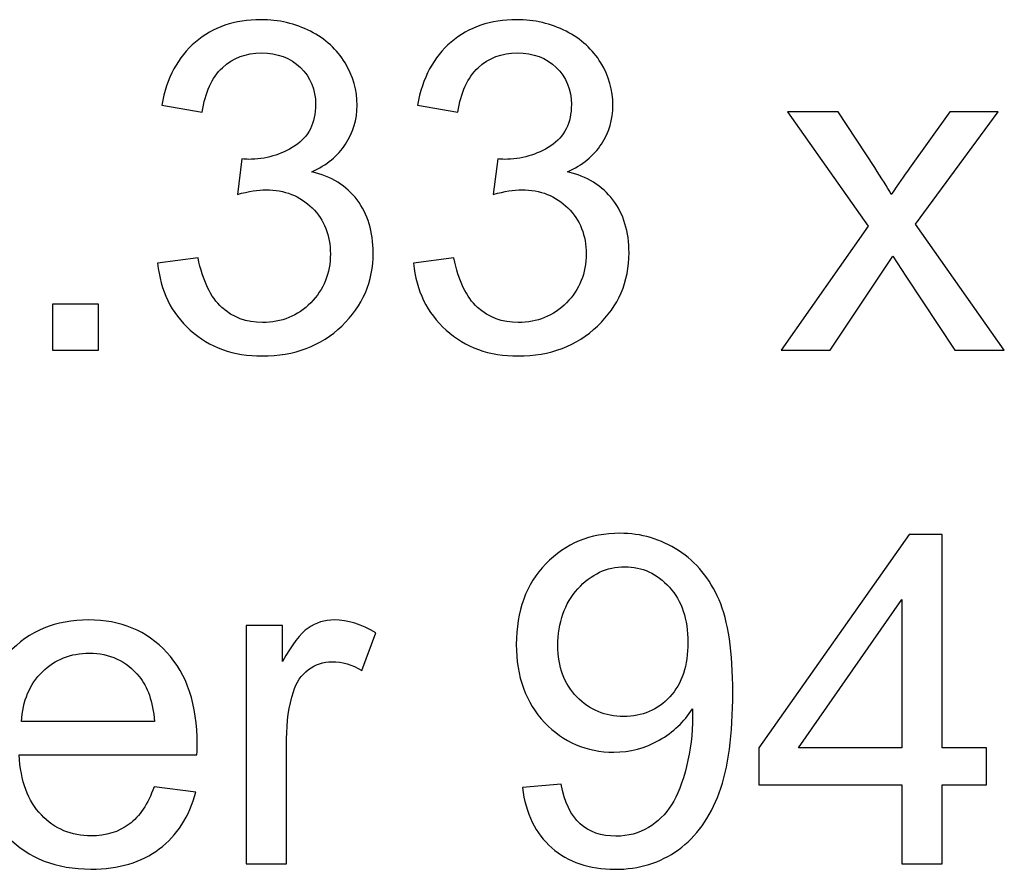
# Model space of a CAD drawing. Header units: inches. Extents: x -3.1 to 14.9, y -9.8 to 5.5.
# Tile 18 of 56: x -0.269 to 0.445, y 4.779 to 5.395. Entities that reach past the tile are written whole.
import ezdxf

# ---------------------------------------------------------------- set-up
doc = ezdxf.new("R2010")
doc.units = ezdxf.units.IN
doc.header["$MEASUREMENT"] = 0
doc.layers.add('Layer 1', color=7, linetype='Continuous')

msp = doc.modelspace()

# ---------------------------------------------------------------- linework, layer by layer
at = {"layer": 'Layer 1', "color": 250}
for points, knots in [([(-0.16893, 5.21865), (-0.16893, 5.21865), (-0.13965, 5.22254), (-0.13965, 5.22254), (-0.13965, 5.22254), (-0.13626, 5.20593), (-0.13054, 5.19399), (-0.12248, 5.18665), (-0.12248, 5.18665), (-0.11437, 5.17932), (-0.10454, 5.17565), (-0.09293, 5.17565), (-0.09293, 5.17565), (-0.07915, 5.17565), (-0.06748, 5.18043), (-0.05798, 5.18999), (-0.05798, 5.18999), (-0.04854, 5.19954), (-0.04376, 5.21138), (-0.04376, 5.22549), (-0.04376, 5.22549), (-0.04376, 5.23893), (-0.04815, 5.25004), (-0.05693, 5.25876), (-0.05693, 5.25876), (-0.06576, 5.26749), (-0.07693, 5.27188), (-0.09048, 5.27188), (-0.09048, 5.27188), (-0.09604, 5.27188), (-0.10293, 5.27076), (-0.11115, 5.2686), (-0.11115, 5.2686), (-0.11115, 5.2686), (-0.10787, 5.29432), (-0.10787, 5.29432), (-0.10787, 5.29432), (-0.10593, 5.2941), (-0.10437, 5.29399), (-0.10315, 5.29399), (-0.10315, 5.29399), (-0.0907, 5.29399), (-0.07948, 5.29726), (-0.06948, 5.30376), (-0.06948, 5.30376), (-0.05948, 5.31026), (-0.05448, 5.32032), (-0.05448, 5.33388), (-0.05448, 5.33388), (-0.05448, 5.3446), (-0.05815, 5.35354), (-0.06543, 5.36054), (-0.06543, 5.36054), (-0.0727, 5.3676), (-0.08209, 5.37115), (-0.09359, 5.37115), (-0.09359, 5.37115), (-0.10498, 5.37115), (-0.11448, 5.36754), (-0.12204, 5.36043), (-0.12204, 5.36043), (-0.12965, 5.35326), (-0.13454, 5.34249), (-0.13671, 5.32815), (-0.13671, 5.32815), (-0.13671, 5.32815), (-0.16598, 5.33338), (-0.16598, 5.33338), (-0.16598, 5.33338), (-0.16243, 5.35304), (-0.15426, 5.36826), (-0.14159, 5.37904), (-0.14159, 5.37904), (-0.12887, 5.38982), (-0.11309, 5.39526), (-0.0942, 5.39526), (-0.0942, 5.39526), (-0.0812, 5.39526), (-0.0692, 5.39243), (-0.05826, 5.38688), (-0.05826, 5.38688), (-0.04732, 5.38126), (-0.03893, 5.37365), (-0.03309, 5.36399), (-0.03309, 5.36399), (-0.02732, 5.35432), (-0.02437, 5.3441), (-0.02437, 5.33321), (-0.02437, 5.33321), (-0.02437, 5.32293), (-0.02715, 5.31354), (-0.0327, 5.30504), (-0.0327, 5.30504), (-0.03826, 5.2966), (-0.04643, 5.28988), (-0.05726, 5.28488), (-0.05726, 5.28488), (-0.04315, 5.28165), (-0.0322, 5.27488), (-0.02437, 5.2646), (-0.02437, 5.2646), (-0.01659, 5.25438), (-0.0127, 5.24154), (-0.0127, 5.22615), (-0.0127, 5.22615), (-0.0127, 5.20532), (-0.02026, 5.18765), (-0.03548, 5.17315), (-0.03548, 5.17315), (-0.05065, 5.15865), (-0.06987, 5.15143), (-0.09309, 5.15143), (-0.09309, 5.15143), (-0.11404, 5.15143), (-0.13143, 5.15765), (-0.14526, 5.17015), (-0.14526, 5.17015), (-0.15909, 5.1826), (-0.16698, 5.19876), (-0.16893, 5.21865)], [0, 0, 0, 0, 0.032258, 0.032258, 0.032258, 0.032258, 0.064516, 0.064516, 0.064516, 0.064516, 0.096774, 0.096774, 0.096774, 0.096774, 0.129032, 0.129032, 0.129032, 0.129032, 0.16129, 0.16129, 0.16129, 0.16129, 0.193548, 0.193548, 0.193548, 0.193548, 0.225806, 0.225806, 0.225806, 0.225806, 0.258065, 0.258065, 0.258065, 0.258065, 0.290323, 0.290323, 0.290323, 0.290323, 0.322581, 0.322581, 0.322581, 0.322581, 0.354839, 0.354839, 0.354839, 0.354839, 0.387097, 0.387097, 0.387097, 0.387097, 0.419355, 0.419355, 0.419355, 0.419355, 0.451613, 0.451613, 0.451613, 0.451613, 0.483871, 0.483871, 0.483871, 0.483871, 0.516129, 0.516129, 0.516129, 0.516129, 0.548387, 0.548387, 0.548387, 0.548387, 0.580645, 0.580645, 0.580645, 0.580645, 0.612903, 0.612903, 0.612903, 0.612903, 0.645161, 0.645161, 0.645161, 0.645161, 0.677419, 0.677419, 0.677419, 0.677419, 0.709677, 0.709677, 0.709677, 0.709677, 0.741935, 0.741935, 0.741935, 0.741935, 0.774194, 0.774194, 0.774194, 0.774194, 0.806452, 0.806452, 0.806452, 0.806452, 0.83871, 0.83871, 0.83871, 0.83871, 0.870968, 0.870968, 0.870968, 0.870968, 0.903226, 0.903226, 0.903226, 0.903226, 0.935484, 0.935484, 0.935484, 0.935484, 1, 1, 1, 1]), ([(0.01646, 5.21865), (0.01646, 5.21865), (0.04574, 5.22254), (0.04574, 5.22254), (0.04574, 5.22254), (0.04913, 5.20593), (0.05485, 5.19399), (0.06291, 5.18665), (0.06291, 5.18665), (0.07102, 5.17932), (0.08085, 5.17565), (0.09246, 5.17565), (0.09246, 5.17565), (0.10624, 5.17565), (0.11791, 5.18043), (0.12741, 5.18999), (0.12741, 5.18999), (0.13685, 5.19954), (0.14163, 5.21138), (0.14163, 5.22549), (0.14163, 5.22549), (0.14163, 5.23893), (0.13724, 5.25004), (0.12846, 5.25876), (0.12846, 5.25876), (0.11963, 5.26749), (0.10846, 5.27188), (0.09491, 5.27188), (0.09491, 5.27188), (0.08935, 5.27188), (0.08246, 5.27076), (0.07424, 5.2686), (0.07424, 5.2686), (0.07424, 5.2686), (0.07752, 5.29432), (0.07752, 5.29432), (0.07752, 5.29432), (0.07946, 5.2941), (0.08102, 5.29399), (0.08224, 5.29399), (0.08224, 5.29399), (0.09469, 5.29399), (0.10591, 5.29726), (0.11591, 5.30376), (0.11591, 5.30376), (0.12591, 5.31026), (0.13091, 5.32032), (0.13091, 5.33388), (0.13091, 5.33388), (0.13091, 5.3446), (0.12724, 5.35354), (0.11996, 5.36054), (0.11996, 5.36054), (0.11269, 5.3676), (0.1033, 5.37115), (0.0918, 5.37115), (0.0918, 5.37115), (0.08041, 5.37115), (0.07091, 5.36754), (0.06335, 5.36043), (0.06335, 5.36043), (0.05574, 5.35326), (0.05085, 5.34249), (0.04868, 5.32815), (0.04868, 5.32815), (0.04868, 5.32815), (0.01941, 5.33338), (0.01941, 5.33338), (0.01941, 5.33338), (0.02296, 5.35304), (0.03113, 5.36826), (0.0438, 5.37904), (0.0438, 5.37904), (0.05652, 5.38982), (0.0723, 5.39526), (0.09119, 5.39526), (0.09119, 5.39526), (0.10419, 5.39526), (0.11619, 5.39243), (0.12713, 5.38688), (0.12713, 5.38688), (0.13807, 5.38126), (0.14646, 5.37365), (0.1523, 5.36399), (0.1523, 5.36399), (0.15807, 5.35432), (0.16102, 5.3441), (0.16102, 5.33321), (0.16102, 5.33321), (0.16102, 5.32293), (0.15824, 5.31354), (0.15269, 5.30504), (0.15269, 5.30504), (0.14713, 5.2966), (0.13896, 5.28988), (0.12813, 5.28488), (0.12813, 5.28488), (0.14224, 5.28165), (0.15319, 5.27488), (0.16102, 5.2646), (0.16102, 5.2646), (0.1688, 5.25438), (0.17269, 5.24154), (0.17269, 5.22615), (0.17269, 5.22615), (0.17269, 5.20532), (0.16513, 5.18765), (0.14991, 5.17315), (0.14991, 5.17315), (0.13474, 5.15865), (0.11552, 5.15143), (0.0923, 5.15143), (0.0923, 5.15143), (0.07135, 5.15143), (0.05396, 5.15765), (0.04013, 5.17015), (0.04013, 5.17015), (0.0263, 5.1826), (0.01841, 5.19876), (0.01646, 5.21865)], [0, 0, 0, 0, 0.032258, 0.032258, 0.032258, 0.032258, 0.064516, 0.064516, 0.064516, 0.064516, 0.096774, 0.096774, 0.096774, 0.096774, 0.129032, 0.129032, 0.129032, 0.129032, 0.16129, 0.16129, 0.16129, 0.16129, 0.193548, 0.193548, 0.193548, 0.193548, 0.225806, 0.225806, 0.225806, 0.225806, 0.258065, 0.258065, 0.258065, 0.258065, 0.290323, 0.290323, 0.290323, 0.290323, 0.322581, 0.322581, 0.322581, 0.322581, 0.354839, 0.354839, 0.354839, 0.354839, 0.387097, 0.387097, 0.387097, 0.387097, 0.419355, 0.419355, 0.419355, 0.419355, 0.451613, 0.451613, 0.451613, 0.451613, 0.483871, 0.483871, 0.483871, 0.483871, 0.516129, 0.516129, 0.516129, 0.516129, 0.548387, 0.548387, 0.548387, 0.548387, 0.580645, 0.580645, 0.580645, 0.580645, 0.612903, 0.612903, 0.612903, 0.612903, 0.645161, 0.645161, 0.645161, 0.645161, 0.677419, 0.677419, 0.677419, 0.677419, 0.709677, 0.709677, 0.709677, 0.709677, 0.741935, 0.741935, 0.741935, 0.741935, 0.774194, 0.774194, 0.774194, 0.774194, 0.806452, 0.806452, 0.806452, 0.806452, 0.83871, 0.83871, 0.83871, 0.83871, 0.870968, 0.870968, 0.870968, 0.870968, 0.903226, 0.903226, 0.903226, 0.903226, 0.935484, 0.935484, 0.935484, 0.935484, 1, 1, 1, 1]), ([(0.28291, 5.15565), (0.28291, 5.15565), (0.34607, 5.24549), (0.34607, 5.24549), (0.34607, 5.24549), (0.34607, 5.24549), (0.28763, 5.32849), (0.28763, 5.32849), (0.28763, 5.32849), (0.28763, 5.32849), (0.32424, 5.32849), (0.32424, 5.32849), (0.32424, 5.32849), (0.32424, 5.32849), (0.3508, 5.28799), (0.3508, 5.28799), (0.3508, 5.28799), (0.35574, 5.28026), (0.3598, 5.27382), (0.3628, 5.2686), (0.3628, 5.2686), (0.36757, 5.27576), (0.37196, 5.2821), (0.37602, 5.28765), (0.37602, 5.28765), (0.37602, 5.28765), (0.40513, 5.32849), (0.40513, 5.32849), (0.40513, 5.32849), (0.40513, 5.32849), (0.44013, 5.32849), (0.44013, 5.32849), (0.44013, 5.32849), (0.44013, 5.32849), (0.38041, 5.2471), (0.38041, 5.2471), (0.38041, 5.2471), (0.38041, 5.2471), (0.44469, 5.15565), (0.44469, 5.15565), (0.44469, 5.15565), (0.44469, 5.15565), (0.40874, 5.15565), (0.40874, 5.15565), (0.40874, 5.15565), (0.40874, 5.15565), (0.37324, 5.20937), (0.37324, 5.20937), (0.37324, 5.20937), (0.37324, 5.20937), (0.3638, 5.22388), (0.3638, 5.22388), (0.3638, 5.22388), (0.3638, 5.22388), (0.31841, 5.15565), (0.31841, 5.15565), (0.31841, 5.15565), (0.31841, 5.15565), (0.28291, 5.15565), (0.28291, 5.15565)], [0, 0, 0, 0, 0.0625, 0.0625, 0.0625, 0.0625, 0.125, 0.125, 0.125, 0.125, 0.1875, 0.1875, 0.1875, 0.1875, 0.25, 0.25, 0.25, 0.25, 0.3125, 0.3125, 0.3125, 0.3125, 0.375, 0.375, 0.375, 0.375, 0.4375, 0.4375, 0.4375, 0.4375, 0.5, 0.5, 0.5, 0.5, 0.5625, 0.5625, 0.5625, 0.5625, 0.625, 0.625, 0.625, 0.625, 0.6875, 0.6875, 0.6875, 0.6875, 0.75, 0.75, 0.75, 0.75, 0.8125, 0.8125, 0.8125, 0.8125, 0.875, 0.875, 0.875, 0.875, 1, 1, 1, 1]), ([(-0.24526, 5.15565), (-0.24526, 5.15565), (-0.24526, 5.18904), (-0.24526, 5.18904), (-0.24526, 5.18904), (-0.24526, 5.18904), (-0.21187, 5.18904), (-0.21187, 5.18904), (-0.21187, 5.18904), (-0.21187, 5.18904), (-0.21187, 5.15565), (-0.21187, 5.15565), (-0.21187, 5.15565), (-0.21187, 5.15565), (-0.24526, 5.15565), (-0.24526, 5.15565)], [0, 0, 0, 0, 0.2, 0.2, 0.2, 0.2, 0.4, 0.4, 0.4, 0.4, 0.6, 0.6, 0.6, 0.6, 1, 1, 1, 1]), ([(0.09541, 4.83843), (0.09541, 4.83843), (0.12357, 4.84104), (0.12357, 4.84104), (0.12357, 4.84104), (0.12596, 4.82782), (0.13052, 4.81821), (0.13724, 4.81221), (0.13724, 4.81221), (0.14396, 4.80626), (0.15257, 4.80326), (0.16313, 4.80326), (0.16313, 4.80326), (0.17213, 4.80326), (0.18002, 4.80532), (0.1868, 4.80948), (0.1868, 4.80948), (0.19357, 4.8136), (0.19913, 4.8191), (0.20346, 4.82598), (0.20346, 4.82598), (0.20785, 4.83287), (0.21146, 4.84221), (0.21441, 4.85387), (0.21441, 4.85387), (0.2173, 4.8656), (0.2188, 4.87754), (0.2188, 4.88971), (0.2188, 4.88971), (0.2188, 4.89099), (0.21874, 4.89299), (0.21863, 4.89554), (0.21863, 4.89554), (0.21274, 4.88626), (0.20474, 4.87865), (0.19463, 4.87287), (0.19463, 4.87287), (0.18446, 4.86704), (0.17346, 4.86415), (0.16169, 4.86415), (0.16169, 4.86415), (0.14191, 4.86415), (0.12519, 4.87132), (0.11152, 4.88565), (0.11152, 4.88565), (0.09785, 4.89999), (0.09102, 4.91882), (0.09102, 4.94226), (0.09102, 4.94226), (0.09102, 4.96649), (0.09813, 4.98593), (0.11241, 5.00071), (0.11241, 5.00071), (0.12669, 5.01549), (0.14457, 5.02287), (0.16607, 5.02287), (0.16607, 5.02287), (0.18157, 5.02287), (0.19574, 5.01865), (0.20863, 5.01032), (0.20863, 5.01032), (0.22146, 5.00199), (0.23124, 4.99004), (0.23791, 4.9746), (0.23791, 4.9746), (0.24457, 4.95915), (0.24791, 4.93676), (0.24791, 4.90743), (0.24791, 4.90743), (0.24791, 4.87699), (0.24463, 4.85271), (0.23802, 4.8346), (0.23802, 4.8346), (0.23135, 4.81654), (0.22152, 4.80282), (0.20846, 4.79337), (0.20846, 4.79337), (0.19535, 4.78393), (0.18007, 4.77921), (0.16246, 4.77921), (0.16246, 4.77921), (0.1438, 4.77921), (0.12857, 4.78437), (0.11674, 4.79476), (0.11674, 4.79476), (0.10491, 4.8051), (0.0978, 4.81965), (0.09541, 4.83843)], [0, 0, 0, 0, 0.043478, 0.043478, 0.043478, 0.043478, 0.086957, 0.086957, 0.086957, 0.086957, 0.130435, 0.130435, 0.130435, 0.130435, 0.173913, 0.173913, 0.173913, 0.173913, 0.217391, 0.217391, 0.217391, 0.217391, 0.26087, 0.26087, 0.26087, 0.26087, 0.304348, 0.304348, 0.304348, 0.304348, 0.347826, 0.347826, 0.347826, 0.347826, 0.391304, 0.391304, 0.391304, 0.391304, 0.434783, 0.434783, 0.434783, 0.434783, 0.478261, 0.478261, 0.478261, 0.478261, 0.521739, 0.521739, 0.521739, 0.521739, 0.565217, 0.565217, 0.565217, 0.565217, 0.608696, 0.608696, 0.608696, 0.608696, 0.652174, 0.652174, 0.652174, 0.652174, 0.695652, 0.695652, 0.695652, 0.695652, 0.73913, 0.73913, 0.73913, 0.73913, 0.782609, 0.782609, 0.782609, 0.782609, 0.826087, 0.826087, 0.826087, 0.826087, 0.869565, 0.869565, 0.869565, 0.869565, 0.913043, 0.913043, 0.913043, 0.913043, 1, 1, 1, 1]), ([(0.3703, 4.78326), (0.3703, 4.78326), (0.3703, 4.84037), (0.3703, 4.84037), (0.3703, 4.84037), (0.3703, 4.84037), (0.2668, 4.84037), (0.2668, 4.84037), (0.2668, 4.84037), (0.2668, 4.84037), (0.2668, 4.86726), (0.2668, 4.86726), (0.2668, 4.86726), (0.2668, 4.86726), (0.37569, 5.02187), (0.37569, 5.02187), (0.37569, 5.02187), (0.37569, 5.02187), (0.39963, 5.02187), (0.39963, 5.02187), (0.39963, 5.02187), (0.39963, 5.02187), (0.39963, 4.86726), (0.39963, 4.86726), (0.39963, 4.86726), (0.39963, 4.86726), (0.43185, 4.86726), (0.43185, 4.86726), (0.43185, 4.86726), (0.43185, 4.86726), (0.43185, 4.84037), (0.43185, 4.84037), (0.43185, 4.84037), (0.43185, 4.84037), (0.39963, 4.84037), (0.39963, 4.84037), (0.39963, 4.84037), (0.39963, 4.84037), (0.39963, 4.78326), (0.39963, 4.78326), (0.39963, 4.78326), (0.39963, 4.78326), (0.3703, 4.78326), (0.3703, 4.78326)], [0, 0, 0, 0, 0.083333, 0.083333, 0.083333, 0.083333, 0.166667, 0.166667, 0.166667, 0.166667, 0.25, 0.25, 0.25, 0.25, 0.333333, 0.333333, 0.333333, 0.333333, 0.416667, 0.416667, 0.416667, 0.416667, 0.5, 0.5, 0.5, 0.5, 0.583333, 0.583333, 0.583333, 0.583333, 0.666667, 0.666667, 0.666667, 0.666667, 0.75, 0.75, 0.75, 0.75, 0.833333, 0.833333, 0.833333, 0.833333, 1, 1, 1, 1]), ([(0.21535, 4.94376), (0.21535, 4.96054), (0.21091, 4.97393), (0.20196, 4.98376), (0.20196, 4.98376), (0.19296, 4.99365), (0.18224, 4.9986), (0.16963, 4.9986), (0.16963, 4.9986), (0.15663, 4.9986), (0.1453, 4.99326), (0.13563, 4.98265), (0.13563, 4.98265), (0.12596, 4.97199), (0.12113, 4.95821), (0.12113, 4.94132), (0.12113, 4.94132), (0.12113, 4.9261), (0.12574, 4.91376), (0.13491, 4.90426), (0.13491, 4.90426), (0.14407, 4.89476), (0.15535, 4.89004), (0.1688, 4.89004), (0.1688, 4.89004), (0.18241, 4.89004), (0.19352, 4.89476), (0.20224, 4.90426), (0.20224, 4.90426), (0.21102, 4.91376), (0.21535, 4.92693), (0.21535, 4.94376)], [0, 0, 0, 0, 0.111111, 0.111111, 0.111111, 0.111111, 0.222222, 0.222222, 0.222222, 0.222222, 0.333333, 0.333333, 0.333333, 0.333333, 0.444444, 0.444444, 0.444444, 0.444444, 0.555556, 0.555556, 0.555556, 0.555556, 0.666667, 0.666667, 0.666667, 0.666667, 0.777778, 0.777778, 0.777778, 0.777778, 1, 1, 1, 1]), ([(0.3703, 4.86726), (0.3703, 4.86726), (0.3703, 4.97482), (0.3703, 4.97482), (0.3703, 4.97482), (0.3703, 4.97482), (0.29563, 4.86726), (0.29563, 4.86726), (0.29563, 4.86726), (0.29563, 4.86726), (0.3703, 4.86726), (0.3703, 4.86726)], [0, 0, 0, 0, 0.25, 0.25, 0.25, 0.25, 0.5, 0.5, 0.5, 0.5, 1, 1, 1, 1]), ([(-0.17154, 4.83893), (-0.17154, 4.83893), (-0.14126, 4.83521), (-0.14126, 4.83521), (-0.14126, 4.83521), (-0.14604, 4.81748), (-0.15487, 4.80376), (-0.16776, 4.79398), (-0.16776, 4.79398), (-0.1807, 4.78426), (-0.1972, 4.77937), (-0.21726, 4.77937), (-0.21726, 4.77937), (-0.24254, 4.77937), (-0.26259, 4.78715), (-0.27737, 4.80271), (-0.27737, 4.80271), (-0.2922, 4.81826), (-0.29959, 4.8401), (-0.29959, 4.86821), (-0.29959, 4.86821), (-0.29959, 4.89732), (-0.29209, 4.91987), (-0.27715, 4.93593), (-0.27715, 4.93593), (-0.26215, 4.95199), (-0.24276, 4.96004), (-0.21887, 4.96004), (-0.21887, 4.96004), (-0.19576, 4.96004), (-0.17687, 4.95215), (-0.16226, 4.93643), (-0.16226, 4.93643), (-0.14759, 4.92071), (-0.14026, 4.89854), (-0.14026, 4.87004), (-0.14026, 4.87004), (-0.14026, 4.86826), (-0.14031, 4.86565), (-0.14043, 4.86221), (-0.14043, 4.86221), (-0.14043, 4.86221), (-0.26931, 4.86221), (-0.26931, 4.86221), (-0.26931, 4.86221), (-0.26826, 4.84321), (-0.26287, 4.82865), (-0.2532, 4.8186), (-0.2532, 4.8186), (-0.24354, 4.80848), (-0.23154, 4.80343), (-0.21709, 4.80343), (-0.21709, 4.80343), (-0.20637, 4.80343), (-0.1972, 4.80626), (-0.18959, 4.81193), (-0.18959, 4.81193), (-0.18198, 4.81754), (-0.17598, 4.82654), (-0.17154, 4.83893)], [0, 0, 0, 0, 0.0625, 0.0625, 0.0625, 0.0625, 0.125, 0.125, 0.125, 0.125, 0.1875, 0.1875, 0.1875, 0.1875, 0.25, 0.25, 0.25, 0.25, 0.3125, 0.3125, 0.3125, 0.3125, 0.375, 0.375, 0.375, 0.375, 0.4375, 0.4375, 0.4375, 0.4375, 0.5, 0.5, 0.5, 0.5, 0.5625, 0.5625, 0.5625, 0.5625, 0.625, 0.625, 0.625, 0.625, 0.6875, 0.6875, 0.6875, 0.6875, 0.75, 0.75, 0.75, 0.75, 0.8125, 0.8125, 0.8125, 0.8125, 0.875, 0.875, 0.875, 0.875, 1, 1, 1, 1]), ([(-0.10476, 4.78326), (-0.10476, 4.78326), (-0.10476, 4.9561), (-0.10476, 4.9561), (-0.10476, 4.9561), (-0.10476, 4.9561), (-0.07843, 4.9561), (-0.07843, 4.9561), (-0.07843, 4.9561), (-0.07843, 4.9561), (-0.07843, 4.92993), (-0.07843, 4.92993), (-0.07843, 4.92993), (-0.0717, 4.94215), (-0.06548, 4.95026), (-0.05976, 4.95415), (-0.05976, 4.95415), (-0.05409, 4.95804), (-0.04781, 4.96004), (-0.04098, 4.96004), (-0.04098, 4.96004), (-0.03109, 4.96004), (-0.02109, 4.95687), (-0.01087, 4.9506), (-0.01087, 4.9506), (-0.01087, 4.9506), (-0.02098, 4.92337), (-0.02098, 4.92337), (-0.02098, 4.92337), (-0.02809, 4.92765), (-0.03526, 4.92976), (-0.04243, 4.92976), (-0.04243, 4.92976), (-0.04887, 4.92976), (-0.05459, 4.92782), (-0.0597, 4.92399), (-0.0597, 4.92399), (-0.06481, 4.9201), (-0.06843, 4.91476), (-0.07059, 4.90793), (-0.07059, 4.90793), (-0.07387, 4.89754), (-0.07548, 4.88615), (-0.07548, 4.87376), (-0.07548, 4.87376), (-0.07548, 4.87376), (-0.07548, 4.78326), (-0.07548, 4.78326), (-0.07548, 4.78326), (-0.07548, 4.78326), (-0.10476, 4.78326), (-0.10476, 4.78326)], [0, 0, 0, 0, 0.071429, 0.071429, 0.071429, 0.071429, 0.142857, 0.142857, 0.142857, 0.142857, 0.214286, 0.214286, 0.214286, 0.214286, 0.285714, 0.285714, 0.285714, 0.285714, 0.357143, 0.357143, 0.357143, 0.357143, 0.428571, 0.428571, 0.428571, 0.428571, 0.5, 0.5, 0.5, 0.5, 0.571429, 0.571429, 0.571429, 0.571429, 0.642857, 0.642857, 0.642857, 0.642857, 0.714286, 0.714286, 0.714286, 0.714286, 0.785714, 0.785714, 0.785714, 0.785714, 0.857143, 0.857143, 0.857143, 0.857143, 1, 1, 1, 1]), ([(-0.2677, 4.88632), (-0.2677, 4.88632), (-0.1712, 4.88632), (-0.1712, 4.88632), (-0.1712, 4.88632), (-0.17248, 4.90082), (-0.1762, 4.91176), (-0.18226, 4.91899), (-0.18226, 4.91899), (-0.19159, 4.93026), (-0.2037, 4.93593), (-0.21854, 4.93593), (-0.21854, 4.93593), (-0.23198, 4.93593), (-0.24331, 4.93143), (-0.25248, 4.92243), (-0.25248, 4.92243), (-0.26165, 4.91343), (-0.2667, 4.90137), (-0.2677, 4.88632)], [0, 0, 0, 0, 0.166667, 0.166667, 0.166667, 0.166667, 0.333333, 0.333333, 0.333333, 0.333333, 0.5, 0.5, 0.5, 0.5, 0.666667, 0.666667, 0.666667, 0.666667, 1, 1, 1, 1])]:
    msp.add_open_spline(points, degree=3, knots=knots, dxfattribs=at)

doc.saveas('drawing.dxf')
